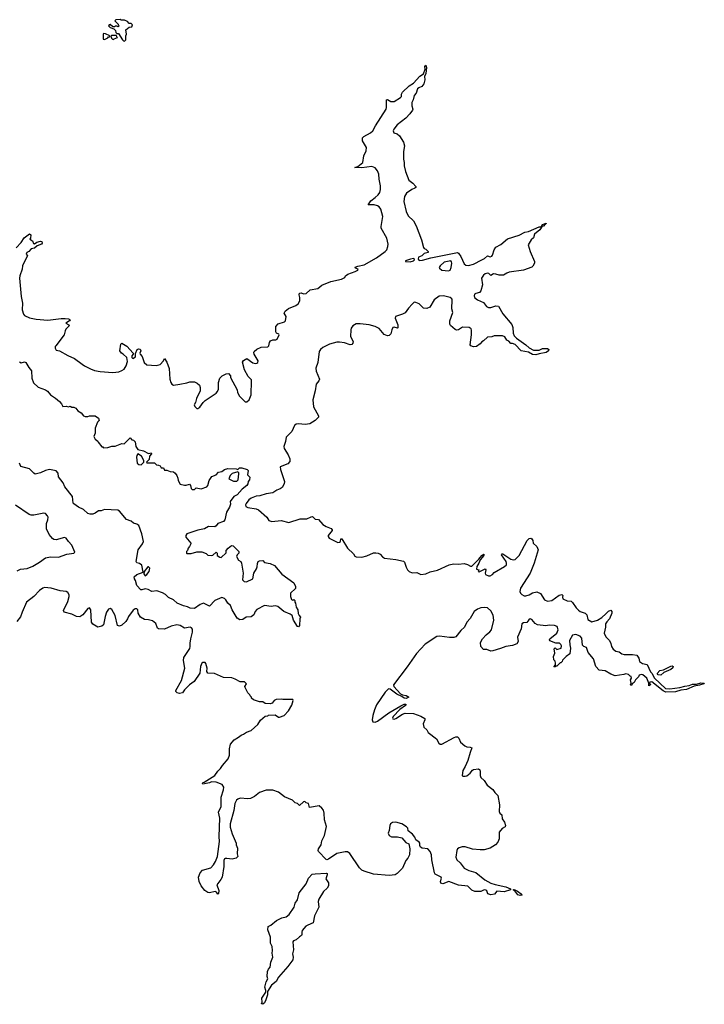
# Model space of a CAD drawing. Extents: x 2206940 to 2356632, y 511582 to 673215.
# Tile 25 of 228: x 2268767 to 2276987, y 523360 to 535178. Entities that reach past the tile are written whole.
import ezdxf

# ---------------------------------------------------------------- set-up
doc = ezdxf.new("R2010")
doc.units = 0

msp = doc.modelspace()

# ---------------------------------------------------------------- linework, layer by layer
at = {"layer": '0CON10XD'}
for points in [[(2270025, 534920), (2270040, 534935), (2270040, 534985), (2270048, 535005), (2270040, 535055), (2270083, 535087), (2270115, 535092), (2270120, 535115), (2270105, 535130), (2270082, 535132), (2270060, 535155), (2270025, 535172), (2269985, 535170), (2269975, 535178), (2269923, 535177), (2269910, 535165), (2269950, 535125), (2269950, 535115), (2269960, 535105), (2269948, 535092), (2269935, 535100), (2269915, 535100), (2269905, 535090), (2269885, 535090), (2269855, 535118), (2269843, 535117), (2269833, 535103), (2269853, 535083), (2269898, 535068), (2269918, 535048), (2269923, 535023), (2269932, 535012), (2269955, 535010), (2270000, 534935), (2270012, 534922), (2270025, 534920)], [(2269785, 534940), (2269825, 534958), (2269835, 534970), (2269845, 534970), (2269850, 534985), (2269797, 535007), (2269775, 535010), (2269770, 535005), (2269770, 534945), (2269785, 534940)], [(2269895, 534940), (2269902, 534948), (2269940, 534965), (2269932, 534972), (2269928, 534988), (2269875, 534988), (2269862, 534978), (2269870, 534955), (2269882, 534942), (2269895, 534940)], [(2268725, 532438), (2268785, 532504), (2268820, 532560), (2268885, 532607), (2268902, 532595), (2268896, 532554), (2268890, 532545), (2268922, 532525), (2268932, 532492), (2268945, 532488), (2268973, 532507), (2269015, 532521), (2269032, 532515), (2269038, 532495), (2269028, 532482), (2268975, 532465), (2268945, 532436), (2268904, 532426), (2268875, 532397), (2268854, 532385), (2268844, 532365), (2268860, 532345), (2268844, 532316), (2268800, 532225), (2268796, 532184), (2268770, 532105), (2268766, 532075), (2268784, 531855), (2268801, 531775), (2268798, 531695), (2268812, 531642), (2268825, 531626), (2268885, 531601), (2268965, 531583), (2269105, 531572), (2269265, 531592), (2269315, 531592), (2269355, 531587), (2269369, 531579), (2269373, 531575), (2269367, 531565), (2269322, 531535), (2269358, 531515), (2269363, 531505), (2269322, 531465), (2269312, 531445), (2269303, 531397), (2269200, 531265), (2269193, 531255), (2269193, 531235), (2269205, 531212), (2269245, 531203), (2269345, 531148), (2269425, 531112), (2269518, 531045), (2269544, 531024), (2269616, 530986), (2269665, 530969), (2269734, 530954), (2269885, 530944), (2269958, 530952), (2269995, 530966), (2270020, 530985), (2270045, 531022), (2270062, 531075), (2270052, 531125), (2270010, 531165), (2269990, 531175), (2269970, 531205), (2269980, 531285), (2269995, 531297), (2270055, 531258), (2270130, 531175), (2270130, 531165), (2270113, 531143), (2270112, 531125), (2270125, 531112), (2270157, 531133), (2270158, 531172), (2270179, 531221), (2270195, 531229), (2270213, 531223), (2270221, 531205), (2270210, 531175), (2270212, 531165), (2270237, 531135), (2270263, 531065), (2270295, 531037), (2270405, 531026), (2270455, 531039), (2270494, 531085), (2270505, 531110), (2270535, 531068), (2270561, 530991), (2270569, 530865), (2270582, 530822), (2270594, 530804), (2270615, 530793), (2270690, 530805), (2270772, 530818), (2270808, 530832), (2270865, 530830), (2270897, 530817), (2270925, 530790), (2270932, 530765), (2270932, 530725), (2270888, 530632), (2270877, 530583), (2270862, 530555), (2270870, 530535), (2270895, 530510), (2270905, 530510), (2270928, 530525), (2270968, 530582), (2270994, 530606), (2271125, 530697), (2271142, 530715), (2271156, 530745), (2271153, 530823), (2271170, 530875), (2271200, 530905), (2271245, 530928), (2271275, 530930), (2271298, 530905), (2271298, 530885), (2271378, 530735), (2271384, 530704), (2271405, 530660), (2271461, 530601), (2271475, 530590), (2271495, 530590), (2271522, 530615), (2271546, 530675), (2271552, 530845), (2271550, 530855), (2271510, 530895), (2271467, 530977), (2271444, 531066), (2271454, 531086), (2271495, 531112), (2271565, 531060), (2271595, 531050), (2271615, 531054), (2271626, 531065), (2271629, 531085), (2271584, 531164), (2271580, 531185), (2271584, 531195), (2271614, 531225), (2271665, 531248), (2271745, 531252), (2271760, 531265), (2271765, 531305), (2271777, 531323), (2271805, 531335), (2271844, 531336), (2271857, 531343), (2271883, 531395), (2271880, 531405), (2271852, 531415), (2271842, 531432), (2271843, 531495), (2271872, 531528), (2271945, 531552), (2271959, 531565), (2271967, 531615), (2271944, 531655), (2271955, 531681), (2271995, 531710), (2272083, 531747), (2272112, 531768), (2272129, 531805), (2272132, 531845), (2272124, 531875), (2272128, 531895), (2272145, 531899), (2272175, 531888), (2272208, 531892), (2272256, 531934), (2272345, 531953), (2272395, 531991), (2272503, 532037), (2272630, 532065), (2272670, 532085), (2272678, 532105), (2272708, 532125), (2272795, 532154), (2272825, 532172), (2272830, 532185), (2272800, 532195), (2272795, 532206), (2272825, 532220), (2272904, 532236), (2273051, 532319), (2273156, 532394), (2273175, 532417), (2273189, 532455), (2273191, 532485), (2273174, 532555), (2273109, 532675), (2273106, 532696), (2273126, 532815), (2273105, 532903), (2273085, 532931), (2273065, 532942), (2273024, 532954), (2272950, 532955), (2272985, 533005), (2273037, 533043), (2273071, 533075), (2273090, 533105), (2273100, 533140), (2273099, 533185), (2273082, 533262), (2273081, 533325), (2273065, 533365), (2273035, 533401), (2272995, 533414), (2272875, 533398), (2272792, 533405), (2272825, 533417), (2272887, 533465), (2272900, 533545), (2272929, 533605), (2272931, 533645), (2272882, 533725), (2272885, 533760), (2272900, 533775), (2272981, 533819), (2273006, 533844), (2273038, 533905), (2273166, 534104), (2273171, 534125), (2273172, 534215), (2273185, 534218), (2273225, 534196), (2273264, 534196), (2273340, 534245), (2273350, 534255), (2273350, 534285), (2273362, 534308), (2273442, 534385), (2273497, 534415), (2273571, 534499), (2273614, 534526), (2273634, 534585), (2273632, 534615), (2273645, 534630), (2273651, 534605), (2273645, 534530), (2273628, 534495), (2273633, 534455), (2273621, 534409), (2273595, 534376), (2273559, 534361), (2273545, 534348), (2273526, 534294), (2273504, 534266), (2273491, 534215), (2273474, 534185), (2273474, 534144), (2273488, 534105), (2273485, 534090), (2273453, 534047), (2273402, 533995), (2273300, 533915), (2273258, 533865), (2273250, 533845), (2273261, 533821), (2273298, 533808), (2273326, 533785), (2273375, 533708), (2273386, 533665), (2273376, 533595), (2273376, 533505), (2273384, 533465), (2273382, 533422), (2273399, 533355), (2273441, 533251), (2273487, 533217), (2273524, 533175), (2273522, 533165), (2273510, 533155), (2273475, 533141), (2273413, 533097), (2273386, 533054), (2273378, 532995), (2273407, 532875), (2273432, 532825), (2273495, 532762), (2273529, 532705), (2273593, 532535), (2273615, 532442), (2273625, 532430), (2273645, 532422), (2273670, 532395), (2273670, 532385), (2273625, 532372), (2273595, 532345), (2273555, 532326), (2273550, 532305), (2273565, 532287), (2273605, 532291), (2273705, 532321), (2274022, 532382), (2274037, 532375), (2274064, 532335), (2274105, 532249), (2274125, 532231), (2274155, 532226), (2274215, 532243), (2274316, 532295), (2274347, 532313), (2274382, 532345), (2274415, 532330), (2274435, 532339), (2274445, 532352), (2274464, 532415), (2274485, 532446), (2274545, 532481), (2274625, 532546), (2274765, 532593), (2274833, 532627), (2274876, 532634), (2275005, 532690), (2275028, 532692), (2275045, 532719), (2275088, 532735), (2275085, 532723), (2275078, 532722), (2275055, 532699), (2275042, 532698), (2275013, 532657), (2274948, 532605), (2274935, 532560), (2274908, 532535), (2274872, 532475), (2274897, 532395), (2274948, 532275), (2274948, 532255), (2274929, 532221), (2274915, 532208), (2274815, 532170), (2274645, 532147), (2274614, 532136), (2274575, 532110), (2274522, 532112), (2274484, 532124), (2274455, 532126), (2274425, 532109), (2274401, 532131), (2274385, 532136), (2274355, 532126), (2274335, 532110), (2274313, 532075), (2274324, 531996), (2274302, 531925), (2274288, 531902), (2274245, 531892), (2274228, 531882), (2274223, 531865), (2274229, 531845), (2274265, 531814), (2274334, 531784), (2274371, 531735), (2274395, 531722), (2274425, 531724), (2274485, 531742), (2274515, 531740), (2274569, 531649), (2274675, 531520), (2274688, 531485), (2274693, 531417), (2274704, 531384), (2274733, 531355), (2274845, 531277), (2274885, 531240), (2274937, 531213), (2275005, 531213), (2275045, 531230), (2275075, 531232), (2275105, 531230), (2275120, 531220), (2275118, 531205), (2275088, 531182), (2275005, 531169), (2274965, 531154), (2274925, 531158), (2274875, 531187), (2274790, 531205)], [(2273455, 532272), (2273496, 532285), (2273506, 532295), (2273505, 532309), (2273495, 532313), (2273458, 532305), (2273398, 532285), (2273400, 532275), (2273455, 532272)], [(2273915, 532164), (2273935, 532172), (2273948, 532205), (2273956, 532255), (2273952, 532272), (2273942, 532282), (2273865, 532266), (2273817, 532225), (2273804, 532205), (2273807, 532195), (2273835, 532170), (2273915, 532164)], [(2274790, 531205), (2274715, 531278), (2274685, 531290), (2274662, 531292), (2274639, 531319), (2274615, 531332), (2274592, 531372), (2274565, 531382), (2274465, 531382), (2274435, 531372), (2274383, 531367), (2274335, 531322), (2274317, 531313), (2274295, 531288), (2274250, 531255), (2274215, 531252), (2274185, 531262), (2274174, 531275), (2274192, 531395), (2274193, 531453), (2274186, 531466), (2274165, 531482), (2274085, 531488), (2274034, 531456), (2274012, 531452), (2273995, 531458), (2273939, 531509), (2273932, 531522), (2273931, 531565), (2273968, 531665), (2273956, 531706), (2273961, 531815), (2273955, 531828), (2273935, 531845), (2273856, 531864), (2273805, 531858), (2273744, 531816), (2273691, 531729), (2273655, 531712), (2273615, 531715), (2273565, 531766), (2273524, 531784), (2273505, 531786), (2273478, 531762), (2273434, 531715), (2273395, 531660), (2273365, 531643), (2273281, 531615), (2273277, 531595), (2273306, 531515), (2273309, 531481), (2273304, 531476), (2273264, 531486), (2273248, 531482), (2273234, 531455), (2273222, 531408), (2273203, 531387), (2273182, 531382), (2273145, 531398), (2273082, 531472), (2273037, 531497), (2272965, 531514), (2272855, 531527), (2272805, 531527), (2272766, 531505), (2272746, 531475), (2272741, 531455), (2272740, 531375), (2272770, 531315), (2272766, 531295), (2272755, 531281), (2272735, 531275), (2272665, 531298), (2272605, 531308), (2272575, 531306), (2272485, 531285), (2272405, 531243), (2272379, 531221), (2272364, 531195), (2272347, 531065), (2272324, 530995), (2272328, 530958), (2272367, 530865), (2272359, 530845), (2272328, 530802), (2272316, 530725), (2272287, 530615), (2272295, 530532), (2272355, 530423), (2272356, 530405), (2272316, 530365), (2272252, 530325), (2272195, 530317), (2272113, 530327), (2272085, 530321), (2272065, 530305), (2272033, 530235), (2271968, 530165), (2271959, 530115), (2271939, 530055), (2271941, 530031), (2271991, 529955), (2272010, 529905), (2272010, 529875), (2271985, 529846), (2271895, 529810), (2271898, 529778), (2271948, 529635), (2271941, 529605), (2271917, 529563), (2271895, 529547), (2271855, 529532), (2271805, 529498), (2271725, 529487), (2271649, 529461), (2271605, 529458), (2271545, 529434), (2271519, 529415), (2271485, 529371), (2271478, 529355), (2271484, 529334), (2271505, 529322), (2271605, 529307), (2271634, 529294), (2271735, 529208), (2271758, 529168), (2271795, 529154), (2271905, 529166), (2271997, 529143), (2272135, 529188), (2272216, 529186), (2272265, 529212), (2272284, 529214), (2272314, 529184), (2272355, 529177), (2272405, 529117), (2272446, 529096), (2272505, 529069), (2272518, 529055), (2272518, 529045), (2272471, 528985), (2272469, 528975), (2272481, 528955), (2272585, 528902), (2272607, 528905), (2272617, 528915), (2272622, 528948), (2272635, 528948), (2272704, 528835), (2272773, 528765), (2272789, 528739), (2272805, 528729), (2272875, 528726), (2272935, 528741), (2273015, 528777), (2273045, 528780), (2273070, 528775), (2273095, 528763), (2273125, 528729), (2273146, 528716), (2273285, 528699), (2273375, 528677), (2273387, 528665), (2273406, 528605), (2273424, 528574), (2273444, 528554), (2273480, 528540), (2273535, 528542), (2273585, 528520), (2273645, 528526), (2273695, 528549), (2273785, 528571), (2273925, 528635), (2273975, 528645), (2274035, 528643), (2274105, 528650), (2274145, 528639), (2274179, 528618), (2274195, 528620), (2274279, 528702), (2274315, 528747), (2274335, 528761), (2274343, 528755), (2274339, 528745), (2274297, 528693), (2274281, 528655), (2274254, 528615), (2274253, 528583), (2274280, 528575), (2274272, 528555), (2274285, 528550), (2274357, 528587), (2274363, 528575), (2274356, 528535), (2274359, 528519), (2274395, 528503), (2274415, 528503), (2274442, 528518), (2274465, 528543), (2274588, 528615), (2274610, 528635), (2274612, 528655), (2274606, 528675), (2274552, 528755), (2274560, 528765), (2274566, 528766), (2274665, 528704), (2274695, 528696), (2274715, 528698), (2274766, 528745), (2274862, 528928), (2274885, 528951), (2274904, 528954), (2274916, 528946), (2274930, 528925), (2274932, 528895), (2274976, 528856), (2274992, 528815), (2274946, 528654), (2274896, 528535), (2274781, 528355), (2274774, 528315), (2274780, 528295), (2274795, 528280), (2274824, 528264), (2274845, 528262), (2274885, 528274), (2274925, 528300), (2274975, 528312), (2275019, 528289), (2275068, 528215), (2275105, 528197), (2275155, 528207), (2275245, 528270), (2275277, 528277), (2275290, 528265), (2275284, 528246), (2275287, 528227), (2275341, 528201), (2275388, 528198), (2275405, 528182), (2275447, 528117), (2275475, 528090), (2275495, 528076), (2275555, 528056), (2275576, 528035), (2275590, 527980), (2275635, 527951), (2275705, 527971), (2275757, 528003), (2275804, 528046), (2275835, 528080), (2275865, 528090), (2275878, 528075), (2275878, 528055), (2275849, 527985), (2275815, 527952), (2275800, 527925), (2275800, 527885), (2275783, 527815), (2275805, 527772), (2275848, 527725), (2275865, 527690), (2275871, 527655), (2275892, 527622), (2275925, 527599), (2275965, 527590), (2275995, 527568), (2276025, 527560), (2276125, 527560), (2276175, 527552), (2276202, 527515), (2276210, 527475), (2276245, 527452), (2276299, 527439), (2276342, 527352), (2276358, 527335), (2276389, 527275), (2276522, 527152), (2276575, 527147), (2276695, 527161), (2276755, 527178), (2276805, 527185), (2276845, 527202), (2276895, 527204), (2276945, 527217), (2276987, 527213), (2276982, 527205), (2276930, 527190), (2276865, 527179), (2276775, 527139), (2276705, 527132), (2276641, 527109), (2276525, 527106), (2276493, 527123), (2276355, 527230), (2276332, 527228), (2276330, 527215), (2276338, 527208), (2276340, 527195), (2276322, 527182), (2276320, 527215), (2276298, 527275), (2276250, 527315), (2276235, 527319), (2276205, 527310), (2276198, 527292), (2276160, 527255), (2276146, 527224), (2276122, 527208), (2276115, 527190), (2276105, 527190), (2276100, 527195), (2276110, 527215), (2276102, 527255), (2276112, 527275), (2276110, 527295), (2276095, 527300), (2276075, 527320), (2276045, 527328), (2276022, 527318), (2275915, 527302), (2275863, 527323), (2275795, 527362), (2275725, 527370), (2275683, 527413), (2275658, 527505), (2275594, 527584), (2275571, 527641), (2275540, 527655), (2275525, 527670), (2275518, 527755), (2275495, 527779), (2275445, 527798), (2275405, 527792), (2275368, 527725), (2275373, 527675), (2275380, 527635), (2275372, 527565), (2275330, 527535), (2275285, 527490), (2275280, 527475), (2275265, 527460), (2275255, 527460), (2275215, 527420), (2275205, 527420), (2275195, 527410), (2275182, 527412), (2275200, 527435), (2275202, 527455), (2275195, 527480), (2275180, 527495), (2275178, 527535), (2275192, 527575), (2275183, 527627), (2275195, 527640), (2275215, 527620), (2275267, 527633), (2275272, 527662), (2275265, 527680), (2275250, 527695), (2275203, 527693), (2275134, 527724), (2275130, 527735), (2275131, 527745), (2275218, 527815), (2275231, 527855), (2275219, 527895), (2275187, 527907), (2275125, 527911), (2275085, 527904), (2274986, 527916), (2274955, 527929), (2274915, 527978), (2274895, 527985), (2274879, 527975), (2274855, 527942), (2274815, 527940), (2274796, 527925), (2274788, 527865), (2274744, 527765), (2274754, 527715), (2274738, 527685), (2274685, 527666), (2274605, 527654), (2274538, 527632), (2274449, 527601), (2274425, 527600), (2274375, 527618), (2274335, 527618), (2274303, 527655), (2274298, 527702), (2274323, 527745), (2274367, 527795), (2274411, 527829), (2274430, 527855), (2274459, 527971), (2274450, 528030), (2274422, 528082), (2274385, 528117), (2274345, 528124), (2274305, 528118), (2274265, 528102), (2274225, 528073), (2274175, 527991), (2274135, 527947), (2274109, 527885), (2274062, 527845), (2274005, 527769), (2273978, 527762), (2273928, 527762), (2273809, 527779), (2273775, 527775), (2273635, 527684), (2273531, 527569), (2273421, 527409), (2273256, 527195), (2273259, 527175), (2273338, 527088), (2273365, 527074), (2273406, 527066), (2273440, 527045), (2273409, 527031), (2273385, 527034), (2273356, 527056), (2273295, 527082), (2273215, 527144), (2273195, 527147), (2273155, 527105), (2273052, 526955), (2273027, 526895), (2273009, 526825), (2272999, 526775), (2273009, 526749), (2273035, 526748), (2273065, 526760), (2273201, 526859), (2273345, 526944), (2273385, 526963), (2273402, 526962), (2273407, 526955), (2273398, 526945), (2273332, 526898), (2273251, 526815), (2273242, 526795), (2273248, 526788), (2273265, 526784), (2273285, 526791), (2273365, 526844), (2273395, 526856), (2273495, 526850), (2273585, 526818), (2273632, 526792), (2273631, 526775), (2273611, 526725), (2273619, 526685), (2273656, 526655), (2273673, 526623), (2273773, 526545), (2273798, 526495), (2273815, 526483), (2273836, 526484), (2273985, 526562), (2274005, 526570), (2274025, 526569), (2274039, 526555), (2274061, 526505), (2274112, 526462), (2274135, 526450), (2274175, 526448), (2274195, 526438), (2274177, 526383)], [(2268765, 531072), (2268785, 531059), (2268825, 531073), (2268842, 531065), (2268877, 531005), (2268910, 530965), (2268912, 530875), (2268931, 530821), (2268989, 530769), (2269075, 530736), (2269100, 530720), (2269135, 530677), (2269196, 530636), (2269244, 530595), (2269268, 530568), (2269284, 530534), (2269325, 530539), (2269355, 530532), (2269375, 530540), (2269395, 530528), (2269416, 530526), (2269440, 530515), (2269465, 530482), (2269505, 530458), (2269534, 530424), (2269553, 530413), (2269586, 530414), (2269605, 530422), (2269675, 530422), (2269713, 530393), (2269720, 530365), (2269702, 530345), (2269674, 530276), (2269672, 530215), (2269658, 530175), (2269674, 530144), (2269705, 530120), (2269710, 530105), (2269755, 530050), (2269765, 530050), (2269775, 530040), (2269825, 530042), (2269875, 530058), (2269915, 530060), (2269995, 530090), (2270022, 530088), (2270095, 530158), (2270114, 530134), (2270135, 530130), (2270155, 530110), (2270163, 530055), (2270185, 530018), (2270255, 530002), (2270315, 529970), (2270345, 529980), (2270348, 529965), (2270325, 529940), (2270320, 529900), (2270290, 529865), (2270295, 529858), (2270385, 529858), (2270410, 529835), (2270435, 529832), (2270453, 529823), (2270465, 529800), (2270495, 529800), (2270505, 529770), (2270535, 529772), (2270575, 529754), (2270615, 529750), (2270633, 529735), (2270654, 529705), (2270666, 529675), (2270668, 529645), (2270695, 529602), (2270745, 529590), (2270765, 529590), (2270805, 529602), (2270817, 529587), (2270825, 529550), (2270838, 529538), (2270865, 529540), (2270885, 529558), (2270945, 529547), (2271015, 529572), (2271027, 529585), (2271044, 529645), (2271073, 529695), (2271127, 529713), (2271153, 529747), (2271196, 529754), (2271225, 529778), (2271265, 529790), (2271365, 529788), (2271385, 529780), (2271405, 529800), (2271435, 529800), (2271498, 529778), (2271510, 529765), (2271503, 529713), (2271532, 529685), (2271526, 529655), (2271510, 529635), (2271506, 529605), (2271495, 529587), (2271439, 529541), (2271379, 529475), (2271337, 529453), (2271296, 529395), (2271297, 529363)], [(2270225, 529834), (2270259, 529865), (2270259, 529885), (2270228, 529938), (2270185, 529967), (2270173, 529947), (2270169, 529925), (2270176, 529856), (2270197, 529837), (2270225, 529834)], [(2271297, 529363), (2271287, 529325), (2271251, 529265), (2271230, 529175), (2271214, 529155), (2271145, 529129), (2271125, 529101), (2271109, 529091), (2271035, 529093), (2270985, 529068), (2270905, 529050), (2270774, 529006), (2270760, 528985), (2270760, 528965), (2270820, 528895), (2270820, 528885), (2270807, 528853), (2270790, 528835), (2270780, 528805), (2270770, 528795), (2270770, 528775), (2270775, 528770), (2270825, 528770), (2270895, 528790), (2270955, 528790), (2271005, 528770), (2271025, 528750), (2271075, 528748), (2271085, 528750), (2271125, 528788), (2271140, 528775), (2271140, 528745), (2271170, 528725), (2271185, 528723), (2271245, 528780), (2271248, 528805), (2271272, 528835), (2271310, 528865), (2271331, 528861), (2271397, 528795), (2271400, 528775), (2271377, 528753), (2271370, 528735), (2271395, 528692), (2271423, 528673), (2271432, 528655), (2271450, 528535), (2271442, 528455), (2271464, 528434), (2271491, 528429), (2271565, 528468), (2271579, 528535), (2271610, 528585), (2271619, 528611), (2271621, 528649), (2271632, 528675), (2271647, 528683), (2271685, 528688), (2271705, 528662), (2271775, 528652), (2271825, 528627), (2271913, 528523), (2272057, 528417), (2272080, 528375), (2272078, 528352), (2272020, 528295), (2272017, 528255), (2272030, 528220), (2272045, 528210), (2272058, 528218), (2272070, 528205), (2272070, 528185), (2272080, 528175), (2272088, 528125), (2272107, 528095), (2272112, 528052), (2272122, 528025), (2272140, 528005), (2272132, 527985), (2272127, 527905), (2272115, 527890), (2272104, 527894), (2272055, 527972), (2272038, 528028), (2272014, 528044), (2271939, 528075), (2271865, 528135), (2271835, 528142), (2271785, 528136), (2271705, 528148), (2271615, 528099), (2271594, 528076), (2271579, 528035), (2271545, 528012), (2271485, 528006), (2271445, 527978), (2271412, 527975), (2271380, 527995), (2271318, 528095), (2271298, 528145), (2271268, 528175), (2271243, 528215), (2271225, 528231), (2271195, 528241), (2271110, 528205), (2271045, 528138), (2270973, 528173), (2270933, 528157), (2270865, 528111), (2270815, 528114), (2270782, 528132), (2270735, 528142), (2270656, 528175), (2270614, 528214), (2270555, 528242), (2270518, 528278), (2270480, 528300), (2270415, 528321), (2270355, 528316), (2270309, 528339), (2270275, 528346), (2270235, 528333), (2270223, 528335), (2270172, 528385), (2270159, 528445), (2270146, 528466), (2270141, 528489), (2270172, 528518), (2270250, 528545), (2270235, 528630), (2270205, 528650), (2270175, 528658), (2270166, 528676), (2270190, 528815), (2270242, 528888), (2270252, 528915), (2270232, 529005), (2270198, 529105), (2270175, 529124), (2270135, 529136), (2270105, 529158), (2270050, 529180), (2269965, 529278), (2269945, 529290), (2269785, 529297), (2269746, 529284), (2269715, 529284), (2269673, 529255), (2269646, 529244), (2269615, 529241), (2269585, 529252), (2269535, 529298), (2269473, 529325), (2269418, 529365), (2269411, 529375), (2269403, 529453), (2269308, 529572), (2269288, 529618), (2269235, 529691), (2269229, 529735), (2269205, 529764), (2269125, 529779), (2269075, 529768), (2269015, 529739), (2268954, 529724), (2268935, 529733), (2268885, 529786), (2268780, 529815), (2268765, 529853)], [(2271335, 529637), (2271375, 529638), (2271390, 529655), (2271397, 529727), (2271398, 529738), (2271385, 529750), (2271320, 529730), (2271294, 529706), (2271278, 529668), (2271335, 529637)], [(2268735, 528562), (2268775, 528583), (2268855, 528591), (2268923, 528617), (2269005, 528666), (2269075, 528717), (2269135, 528730), (2269235, 528726), (2269335, 528762), (2269416, 528774), (2269428, 528785), (2269395, 528870), (2269352, 528915), (2269326, 528956), (2269305, 528963), (2269205, 528936), (2269177, 528937), (2269159, 528949), (2269120, 529000), (2269089, 529065), (2269089, 529131), (2269105, 529175), (2269109, 529205), (2269102, 529222), (2269075, 529251), (2269055, 529256), (2268935, 529229), (2268905, 529230), (2268882, 529238), (2268715, 529350)], [(2270275, 528502), (2270295, 528518), (2270320, 528555), (2270328, 528595), (2270315, 528610), (2270305, 528610), (2270260, 528555), (2270258, 528528), (2270275, 528502)], [(2274177, 526383), (2274146, 526285), (2274116, 526215), (2274086, 526165), (2274080, 526105), (2274088, 526098), (2274115, 526097), (2274135, 526103), (2274175, 526134), (2274205, 526172), (2274215, 526178), (2274275, 526186), (2274290, 526175), (2274297, 526153), (2274297, 526105), (2274305, 526082), (2274345, 526047), (2274380, 525990), (2274447, 525937), (2274471, 525901), (2274508, 525865), (2274526, 525755), (2274524, 525674), (2274532, 525655), (2274557, 525635), (2274559, 525585), (2274588, 525548), (2274601, 525505), (2274595, 525491), (2274559, 525471), (2274524, 525426), (2274524, 525345), (2274508, 525305), (2274480, 525275), (2274415, 525234), (2274344, 525216), (2274296, 525216), (2274204, 525224), (2274115, 525249), (2274079, 525249), (2274045, 525240), (2274023, 525225), (2274014, 525205), (2274002, 525125), (2274014, 525094), (2274056, 525056), (2274102, 524995), (2274160, 524965), (2274245, 524941), (2274351, 524855), (2274425, 524815), (2274475, 524796), (2274605, 524771), (2274658, 524745), (2274660, 524735), (2274585, 524710), (2274494, 524716), (2274468, 524682), (2274425, 524672), (2274389, 524685), (2274375, 524722), (2274365, 524731), (2274345, 524733), (2274305, 524714), (2274232, 524715), (2274195, 524729), (2274146, 524776), (2274035, 524791), (2273920, 524835), (2273846, 524804), (2273825, 524813), (2273821, 524835), (2273832, 524872), (2273826, 524885), (2273755, 524923), (2273748, 524938), (2273717, 525095), (2273713, 525155), (2273695, 525194), (2273667, 525227), (2273600, 525235), (2273580, 525245), (2273570, 525265), (2273570, 525295), (2273563, 525305), (2273524, 525334), (2273511, 525365), (2273482, 525402), (2273431, 525441), (2273426, 525476), (2273412, 525492), (2273355, 525528), (2273285, 525548), (2273245, 525543), (2273221, 525525), (2273211, 525505), (2273203, 525445), (2273192, 525415), (2273202, 525385), (2273232, 525372), (2273305, 525369), (2273355, 525360), (2273405, 525302), (2273440, 525285), (2273453, 525225), (2273446, 525155), (2273429, 525115), (2273404, 525086), (2273363, 524995), (2273299, 524931), (2273275, 524913), (2273205, 524904), (2273015, 524920), (2272905, 524956), (2272875, 524971), (2272845, 524999), (2272729, 525169), (2272702, 525192), (2272675, 525192), (2272575, 525169), (2272475, 525102), (2272455, 525096), (2272445, 525100), (2272355, 525193), (2272349, 525205), (2272355, 525225), (2272388, 525275), (2272394, 525324), (2272426, 525386), (2272451, 525495), (2272427, 525573), (2272424, 525654), (2272415, 525690), (2272396, 525716), (2272363, 525743), (2272245, 525723), (2272235, 525770), (2272205, 525778), (2272190, 525795), (2272175, 525790), (2272125, 525748), (2272102, 525772), (2272075, 525778), (2272041, 525812), (2271945, 525851), (2271875, 525908), (2271805, 525931), (2271725, 525929), (2271645, 525903), (2271585, 525854), (2271538, 525832), (2271505, 525828), (2271415, 525833), (2271387, 525823), (2271370, 525810), (2271350, 525770), (2271339, 525685), (2271294, 525526), (2271294, 525485), (2271320, 525405), (2271368, 525295), (2271368, 525275), (2271382, 525235), (2271380, 525165), (2271388, 525135), (2271367, 525113), (2271319, 525101), (2271255, 525112), (2271235, 525111), (2271227, 525105), (2271217, 525085), (2271220, 525015), (2271197, 524885), (2271183, 524857), (2271133, 524793), (2271159, 524725), (2271155, 524690), (2271145, 524682), (2271132, 524705), (2271115, 524713), (2271045, 524698), (2271025, 524702), (2270988, 524725), (2270945, 524782), (2270923, 524835), (2270912, 524885), (2270933, 524937), (2270961, 524969), (2271061, 524999), (2271095, 525032), (2271120, 525075), (2271141, 525135), (2271168, 525315), (2271164, 525375), (2271172, 525595), (2271154, 525665), (2271186, 525735), (2271188, 525845), (2271214, 525935), (2271217, 525967), (2271199, 525999), (2271125, 526027), (2271069, 526031), (2271045, 526019), (2270964, 526004), (2270960, 526015), (2270965, 526022), (2270982, 526028), (2271110, 526105), (2271145, 526158), (2271180, 526190), (2271201, 526225), (2271272, 526305), (2271285, 526350), (2271286, 526425), (2271297, 526483), (2271342, 526535), (2271394, 526565), (2271425, 526592), (2271455, 526601), (2271492, 526628), (2271548, 526645), (2271625, 526718), (2271658, 526772), (2271715, 526818), (2271747, 526823), (2271755, 526830), (2271835, 526834), (2271875, 526808), (2271885, 526807), (2271944, 526826), (2271995, 526882), (2272035, 526950), (2272050, 527005), (2272045, 527020), (2271925, 527018), (2271905, 527022), (2271845, 527018), (2271824, 527006), (2271800, 526975), (2271775, 526968), (2271715, 526970), (2271685, 526990), (2271645, 526990), (2271573, 527013), (2271550, 527035), (2271550, 527045), (2271533, 527063), (2271530, 527075), (2271505, 527100), (2271473, 527163), (2271470, 527175), (2271490, 527205), (2271465, 527230), (2271415, 527232), (2271354, 527264), (2271315, 527277), (2271215, 527283), (2271105, 527332), (2271026, 527336), (2271013, 527355), (2271016, 527396), (2271001, 527451), (2270992, 527462), (2270965, 527463), (2270953, 527455), (2270938, 527415), (2270931, 527335), (2270863, 527235), (2270805, 527193), (2270746, 527135), (2270721, 527099), (2270685, 527090), (2270659, 527099), (2270643, 527113), (2270640, 527125), (2270711, 527245), (2270750, 527395), (2270733, 527485), (2270737, 527523), (2270809, 527631), (2270815, 527655), (2270815, 527695), (2270822, 527745), (2270843, 527825), (2270843, 527863), (2270830, 527880), (2270815, 527886), (2270745, 527874), (2270695, 527905), (2270655, 527915), (2270585, 527899), (2270506, 527864), (2270435, 527865), (2270421, 527875), (2270400, 527930), (2270362, 527962), (2270315, 527975), (2270265, 527980), (2270217, 528005), (2270188, 528055), (2270187, 528095), (2270175, 528108), (2270152, 528108), (2270129, 528091), (2270075, 528016), (2270062, 527985), (2270041, 527955), (2269995, 527910), (2269965, 527898), (2269943, 527905), (2269914, 528025), (2269875, 528100), (2269855, 528110), (2269835, 528103), (2269810, 528065), (2269794, 528014), (2269774, 527916), (2269755, 527900), (2269705, 527887), (2269645, 527923), (2269630, 527945), (2269623, 528095), (2269605, 528118), (2269585, 528112), (2269524, 528036), (2269489, 528011), (2269450, 528015), (2269395, 528044), (2269300, 528065), (2269292, 528085), (2269346, 528195), (2269360, 528255), (2269360, 528275), (2269345, 528302), (2269324, 528314), (2269255, 528324), (2269145, 528353), (2269065, 528361), (2269045, 528355), (2269005, 528325), (2268935, 528255), (2268849, 528185), (2268795, 528065), (2268778, 528012), (2268733, 527955)], [(2276465, 527311), (2276434, 527314), (2276422, 527332), (2276454, 527366), (2276495, 527374), (2276585, 527420), (2276602, 527422), (2276613, 527415), (2276610, 527400), (2276585, 527380), (2276499, 527341), (2276465, 527311)], [(2271685, 523360), (2271670, 523365), (2271678, 523385), (2271674, 523435), (2271722, 523505), (2271723, 523525), (2271710, 523565), (2271725, 523628), (2271746, 523665), (2271740, 523695), (2271743, 523755), (2271755, 523781), (2271776, 523805), (2271781, 523865), (2271806, 523925), (2271799, 523975), (2271803, 524005), (2271798, 524055), (2271778, 524095), (2271777, 524165), (2271747, 524255), (2271752, 524295), (2271781, 524309), (2271852, 524365), (2271915, 524396), (2271965, 524411), (2272003, 524437), (2272064, 524525), (2272076, 524575), (2272103, 524615), (2272123, 524697), (2272205, 524804), (2272233, 524875), (2272279, 524921), (2272313, 524927), (2272445, 524933), (2272458, 524928), (2272460, 524915), (2272444, 524865), (2272475, 524817), (2272475, 524783), (2272458, 524755), (2272416, 524714), (2272360, 524620), (2272352, 524595), (2272359, 524525), (2272305, 524420), (2272291, 524339), (2272225, 524311), (2272204, 524296), (2272160, 524245), (2272154, 524225), (2272156, 524195), (2272150, 524185), (2272125, 524170), (2272085, 524132), (2272055, 524121), (2272045, 524108), (2272053, 524015), (2272042, 523965), (2272051, 523925), (2272045, 523893), (2271986, 523815), (2271874, 523686), (2271845, 523632), (2271790, 523590), (2271742, 523512), (2271743, 523475), (2271724, 523415), (2271705, 523378), (2271685, 523360)], [(2274775, 524666), (2274749, 524675), (2274711, 524721), (2274690, 524735), (2274705, 524738), (2274745, 524718), (2274790, 524685), (2274799, 524675), (2274795, 524668), (2274775, 524666)]]:
    msp.add_lwpolyline(points, dxfattribs=at)

doc.saveas('drawing.dxf')
